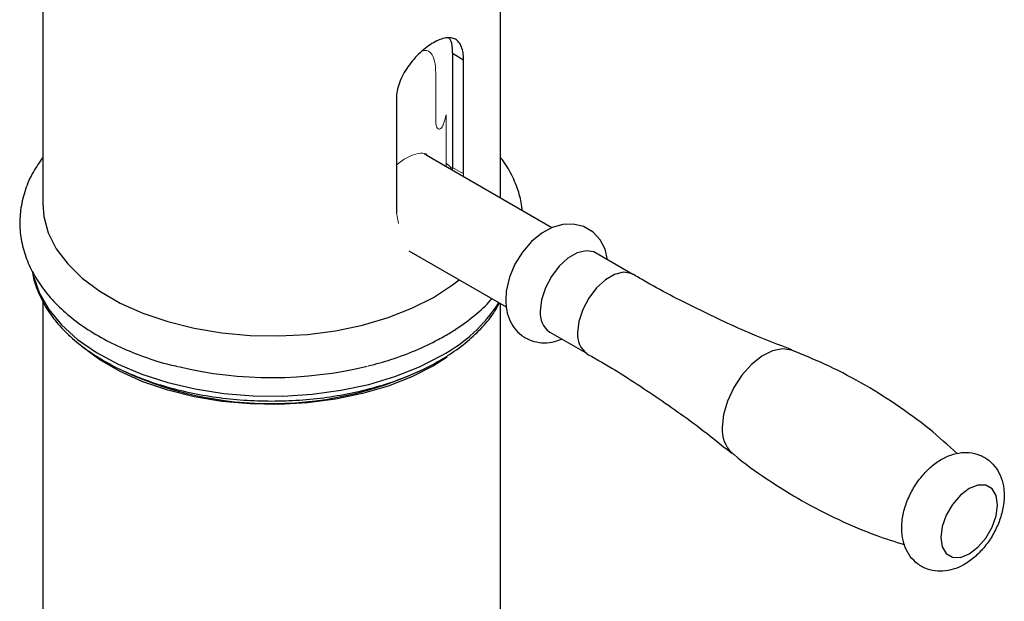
# Paper-space layout '_Isometric' of a CAD drawing. Header units: millimetres. Extents: x -169 to 64, y -14 to 266.
# Tile 3 of 17: x -22 to 64, y 36 to 87. Entities that reach past the tile are written whole.
import ezdxf

# ---------------------------------------------------------------- set-up
doc = ezdxf.new("R2010")
doc.units = ezdxf.units.MM

psp = doc.layouts.new('_Isometric')

# ---------------------------------------------------------------- linework, layer by layer
at = {"color": 7, "linetype": 'Continuous', "lineweight": 25}
for p, q in [((-20, 106.477), (-20, 71.229)), ((20, 71.751), (20, 106.477)), ((15.791, 84.377), (15.791, 74.415)), ((16.769, 83.813), (15.791, 84.377)), ((16.769, 73.851), (16.769, 83.813)), ((10.9, 80.425), (10.9, 70.463)), ((24.496, 69.156), (13.501, 75.502)), ((12, 67.132), (20.496, 62.227)), ((31.567, 65.074), (28.297, 66.961)), ((-20, 62.736), (-20, 20.152)), ((20, 20.152), (20, 62.513)), ((24.297, 60.033), (27.567, 58.145))]:
    psp.add_line(p, q, dxfattribs=at)
at = {"color": 144, "linetype": 'Continuous', "lineweight": 18}
for p, q in [((14.341, 78.577), (14.341, 82.664)), ((15.248, 79.021), (15.248, 74.494)), ((13.447, 75.533), (13.341, 75.588)), ((15.843, 74.269), (15.248, 74.789)), ((15.791, 74.415), (15.769, 74.193)), ((16.769, 73.851), (15.791, 74.415)), ((16.759, 73.622), (16.769, 73.851)), ((10.9, 70.463), (11.077, 69.522))]:
    psp.add_line(p, q, dxfattribs=at)
at = {"color": 7, "linetype": 'Continuous', "lineweight": 25, "flags": 128}
for points in [[(-20, 71.229), (-19.911, 70.142), (-19.518, 68.71), (-18.818, 67.318), (-17.82, 65.987), (-16.542, 64.739), (-15.002, 63.593), (-13.226, 62.568), (-11.242, 61.679), (-9.08, 60.941), (-6.775, 60.365), (-4.363, 59.961), (-1.882, 59.734), (0.628, 59.688), (3.129, 59.825), (5.58, 60.141), (7.943, 60.632), (10.181, 61.291), (12.258, 62.106), (14.142, 63.064)], [(29.356, 66.349), (29.14, 67.272), (28.709, 68.102), (28.093, 68.764), (27.245, 69.259), (26.343, 69.469), (25.437, 69.433), (24.527, 69.173), (23.613, 68.681), (22.721, 67.952), (21.921, 67.027), (21.264, 65.966), (20.782, 64.816), (20.504, 63.616), (20.453, 62.859), (20.453, 62.859)], [(28.297, 66.961), (28.149, 67.035), (27.472, 67.146), (26.699, 66.962), (25.894, 66.497), (25.122, 65.79), (24.445, 64.896), (23.917, 63.889), (23.583, 62.85), (23.468, 61.864)], [(14.142, 63.064), (15.803, 64.152), (16.38, 64.603)], [(15.352, 57.841), (14.142, 57.078), (12.258, 56.119), (10.181, 55.304), (7.943, 54.645), (5.58, 54.154), (3.129, 53.838), (0.628, 53.702), (-1.882, 53.747), (-4.363, 53.974), (-6.775, 54.378), (-9.08, 54.954), (-11.242, 55.692), (-13.226, 56.581), (-15.002, 57.606), (-16.542, 58.752), (-16.686, 58.877)], [(58.47, 42.066), (58.591, 41.253), (58.943, 40.659), (59.49, 40.343), (60.18, 40.335), (60.945, 40.637), (61.71, 41.218), (62.4, 42.023), (62.947, 42.971), (63.299, 43.971), (63.42, 44.924), (63.299, 45.737), (62.947, 46.331), (62.4, 46.647), (61.71, 46.654), (60.945, 46.353), (60.18, 45.771), (59.49, 44.967), (58.943, 44.019), (58.591, 43.019), (58.47, 42.066)]]:
    psp.add_lwpolyline(points, dxfattribs=at)
at = {"color": 8, "linetype": 'Continuous', "lineweight": 25, "flags": 128}
for points in [[(-20.79, 64.838), (-20.284, 63.41), (-19.463, 61.995), (-18.346, 60.649), (-16.951, 59.392), (-15.299, 58.244), (-13.416, 57.221), (-11.329, 56.34), (-9.07, 55.614), (-6.674, 55.053), (-4.176, 54.667), (-1.615, 54.461), (0.97, 54.438), (3.54, 54.599), (6.057, 54.94), (8.482, 55.458), (10.779, 56.144), (12.912, 56.987), (14.849, 57.976)], [(31.564, 65.075), (31.419, 65.147), (30.742, 65.259), (29.969, 65.075), (29.164, 64.61), (28.392, 63.902), (27.714, 63.008), (27.187, 62.002), (26.853, 60.963), (26.738, 59.977)], [(45.434, 58.453), (45.425, 58.456), (44.644, 58.578), (43.764, 58.4), (42.84, 57.934), (41.931, 57.209), (41.094, 56.27), (40.381, 55.178), (39.837, 53.999), (39.496, 52.809), (39.38, 51.682)]]:
    psp.add_lwpolyline(points, dxfattribs=at)
at = {"color": 144, "linetype": 'Continuous', "lineweight": 18}
psp.add_arc((9.231, 80.333), 6.158, 340.93801, 347.70351, dxfattribs=at)
at = {"color": 8, "linetype": 'Continuous', "lineweight": 25}
for centre, radius, start, end in [((8.476, 69.897), 13.518, 298.12952, 327.31825), ((28.703, 59.763), 1.976, 173.78856, 235.00871), ((42.126, 51.452), 2.756, 175.21007, 226.7094)]:
    psp.add_arc(centre, radius, start, end, dxfattribs=at)
at = {"color": 7, "linetype": 'Continuous', "lineweight": 25}
for centre, radius, start, end in [((25.435, 61.651), 1.978, 173.79991, 234.88791), ((-0.028, 84.521), 30.745, 243.9337, 297.29751), ((-0.002, 91.201), 35.15, 256.60296, 283.74075)]:
    psp.add_arc(centre, radius, start, end, dxfattribs=at)
for points, knots in [([(16.769, 83.813), (16.769, 84.037), (16.754, 84.245), (16.695, 84.626), (16.649, 84.802), (16.531, 85.111), (16.458, 85.243), (16.282, 85.467), (16.179, 85.557), (15.949, 85.69), (15.822, 85.733), (15.538, 85.775), (15.385, 85.772), (15.061, 85.721), (14.887, 85.673), (14.523, 85.533), (14.336, 85.442), (13.953, 85.221), (13.754, 85.088), (13.362, 84.793), (13.167, 84.63), (12.783, 84.27), (12.595, 84.076), (12.241, 83.669), (12.072, 83.454), (11.759, 83.005), (11.618, 82.776), (11.368, 82.309), (11.258, 82.068), (11.082, 81.59), (11.015, 81.353), (10.924, 80.883), (10.9, 80.649), (10.9, 80.425)], [0, 0, 0, 0, 0.0625, 0.0625, 0.125, 0.125, 0.1875, 0.1875, 0.25, 0.25, 0.3125, 0.3125, 0.375, 0.375, 0.4375, 0.4375, 0.5, 0.5, 0.5625, 0.5625, 0.625, 0.625, 0.6875, 0.6875, 0.75, 0.75, 0.8125, 0.8125, 0.875, 0.875, 0.9375, 0.9375, 1, 1, 1, 1]), ([(15.494, 85.739), (15.511, 85.722), (15.692, 85.538), (15.769, 85.027), (15.786, 84.518), (15.791, 84.377)], [0, 0, 0, 0, 0.067979, 0.742977, 1, 1, 1, 1]), ([(-20, 75.288), (-20.288, 74.879), (-20.915, 73.988), (-21.55, 72.511), (-21.949, 70.921), (-22.044, 69.326), (-21.851, 67.756), (-21.382, 66.228), (-20.645, 64.756), (-19.646, 63.349), (-18.391, 62.021), (-16.89, 60.789), (-15.163, 59.671), (-13.237, 58.68), (-11.132, 57.847), (-9.452, 57.295), (-8.451, 57.077), (-8.236, 57.03)], [0, 0, 0, 0, 0.060617, 0.132167, 0.202051, 0.270496, 0.33818, 0.405789, 0.474082, 0.543651, 0.614668, 0.686909, 0.759934, 0.833312, 0.906711, 0.979993, 1, 1, 1, 1]), ([(21.928, 70.638), (21.851, 71.119), (21.691, 72.12), (21.088, 73.582), (20.518, 74.656), (20.076, 75.194), (20, 75.286)], [0, 0, 0, 0, 0.2939029, 0.6114163, 0.9335039, 1, 1, 1, 1]), ([(-20.898, 65.359), (-20.895, 65.323), (-20.86, 64.797), (-20.528, 63.797), (-19.889, 62.387), (-18.954, 61.039), (-17.769, 59.763), (-16.337, 58.577), (-14.681, 57.5), (-12.823, 56.547), (-10.793, 55.731), (-8.619, 55.063), (-6.331, 54.549), (-3.959, 54.196), (-1.535, 54.007), (0.909, 53.986), (3.341, 54.132), (5.729, 54.443), (8.041, 54.916), (10.247, 55.545), (12.318, 56.324), (13.749, 57.015), (14.809, 57.609), (15.826, 58.234), (17.139, 59.201), (18.451, 60.461), (19.385, 61.59), (19.768, 62.322), (19.899, 62.572)], [0, 0, 0, 0, 0.002998, 0.044099, 0.085417, 0.127213, 0.169543, 0.212291, 0.255284, 0.298374, 0.341458, 0.384501, 0.427496, 0.47045, 0.513377, 0.556292, 0.59921, 0.642145, 0.685112, 0.728128, 0.771209, 0.814367, 0.825209, 0.848019, 0.89127, 0.934545, 0.977673, 1, 1, 1, 1]), ([(45.441, 58.481), (44.282, 58.929), (41.484, 60.007), (37.159, 62.052), (33.691, 63.816), (31.878, 64.912), (31.579, 65.092)], [0, 0, 0, 0, 0.243754, 0.588023, 0.931974, 1, 1, 1, 1]), ([(8.448, 57.074), (9.115, 57.251), (10.55, 57.632), (12.599, 58.407), (14.135, 59.134), (15.283, 59.774), (16.387, 60.45), (17.749, 61.477), (18.787, 62.382), (19.203, 62.911), (19.237, 62.954)], [0, 0, 0, 0, 0.149299, 0.321006, 0.49329, 0.546847, 0.638553, 0.811565, 0.984622, 1, 1, 1, 1]), ([(20.453, 62.859), (20.462, 62.63), (20.484, 62.06), (20.707, 61.213), (21.162, 60.379), (21.825, 59.701), (22.66, 59.246), (23.588, 59.061), (24.503, 59.112), (25.075, 59.318), (25.357, 59.421)], [0, 0, 0, 0, 0.092909, 0.231088, 0.360693, 0.486161, 0.621524, 0.749823, 0.876251, 1, 1, 1, 1]), ([(27.555, 58.124), (27.896, 57.936), (29.779, 56.897), (33.051, 54.766), (36.948, 52.063), (39.255, 50.202), (40.209, 49.432)], [0, 0, 0, 0, 0.075757, 0.418396, 0.759258, 1, 1, 1, 1]), ([(59.905, 49.418), (59.098, 50.143), (57.403, 51.667), (54.571, 53.732), (51.508, 55.632), (48.456, 57.225), (46.392, 58.053), (45.429, 58.439)], [0, 0, 0, 0, 0.191037, 0.401447, 0.610784, 0.818464, 1, 1, 1, 1]), ([(40.234, 49.459), (40.289, 49.41), (41.246, 48.575), (43.29, 47.149), (46.336, 45.229), (49.521, 43.602), (52.514, 42.32), (54.462, 41.708), (55.299, 41.445)], [0, 0, 0, 0, 0.0130438, 0.2233181, 0.4325213, 0.6400674, 0.8453649, 1, 1, 1, 1]), ([(55.056, 42.883), (55.065, 42.654), (55.087, 42.084), (55.311, 41.237), (55.765, 40.403), (56.429, 39.725), (57.263, 39.27), (58.192, 39.083), (59.122, 39.146), (60.046, 39.436), (60.961, 39.955), (61.84, 40.7), (62.629, 41.642), (63.278, 42.725), (63.75, 43.895), (64.012, 45.113), (64.023, 46.266), (63.788, 47.291), (63.353, 48.14), (62.707, 48.84), (61.882, 49.321), (60.955, 49.534), (60.024, 49.492), (59.099, 49.222), (58.183, 48.724), (57.299, 47.999), (56.5, 47.073), (55.835, 46), (55.349, 44.837), (55.093, 43.78), (55.067, 43.134), (55.056, 42.883)], [0, 0, 0, 0, 0.0231713, 0.0576329, 0.0899563, 0.1212476, 0.155007, 0.1870044, 0.2185355, 0.2513262, 0.2865163, 0.3239796, 0.3622266, 0.4005085, 0.43914, 0.4785797, 0.5194815, 0.5541359, 0.586627, 0.6179808, 0.6519824, 0.6841138, 0.7156101, 0.7482272, 0.7831802, 0.8204843, 0.8587206, 0.8969941, 0.9355704, 0.9749089, 1, 1, 1, 1])]:
    psp.add_open_spline(points, degree=3, knots=knots, dxfattribs=at)
at = {"color": 144, "linetype": 'Continuous', "lineweight": 18}
for points, knots in [([(14.341, 82.664), (14.324, 83.04), (14.29, 83.794), (13.953, 84.438), (13.593, 84.704), (13.266, 84.636), (13.207, 84.624)], [0, 0, 0, 0, 0.310831, 0.621843, 0.931633, 1, 1, 1, 1]), ([(15.051, 78.322), (15.02, 78.23), (14.986, 78.148), (14.914, 78.003), (14.876, 77.941), (14.797, 77.843), (14.757, 77.808), (14.677, 77.766), (14.636, 77.76), (14.56, 77.781), (14.525, 77.806), (14.461, 77.89), (14.433, 77.947), (14.388, 78.087), (14.37, 78.172), (14.347, 78.36), (14.341, 78.464), (14.341, 78.577)], [0, 0, 0, 0, 0.125, 0.125, 0.25, 0.25, 0.375, 0.375, 0.5, 0.5, 0.625, 0.625, 0.75, 0.75, 0.875, 0.875, 1, 1, 1, 1]), ([(13.656, 75.413), (13.637, 75.443), (13.497, 75.663), (13.018, 75.709), (12.209, 75.495), (11.455, 75.091), (11.036, 74.734), (10.943, 74.655)], [0, 0, 0, 0, 0.045564, 0.3393, 0.635505, 0.919469, 1, 1, 1, 1])]:
    psp.add_open_spline(points, degree=3, knots=knots, dxfattribs=at)

doc.saveas('drawing.dxf')
